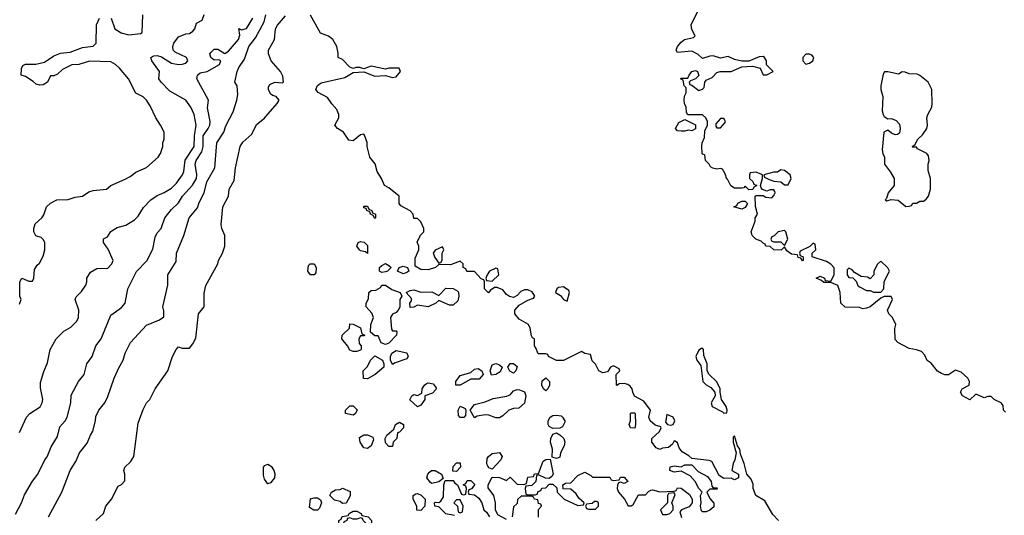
# Model space of a CAD drawing. Header units: inches. Extents: x 2671394 to 2765652, y 830470 to 955458.
# Tile 183 of 256: x 2698618 to 2704143, y 893739 to 896521. Entities that reach past the tile are written whole.
import ezdxf

# ---------------------------------------------------------------- set-up
doc = ezdxf.new("R2010")
doc.units = ezdxf.units.IN
doc.header["$MEASUREMENT"] = 0
doc.layers.add('C6899', color=7, linetype='Continuous')
doc.layers.add('C7809', color=7, linetype='Continuous')

msp = doc.modelspace()

# ---------------------------------------------------------------- linework, layer by layer
at = {"layer": 'C6899', "color": 2}
for points, elevation in [([(2698616.5, 894203.5), (2698655.3, 894290), (2698675.3, 894310), (2698732.1, 894347.9), (2698744, 894370), (2698748.7, 894390), (2698734.6, 894454.6), (2698734.6, 894485.4), (2698752.9, 894547.1), (2698774.6, 894594.6), (2698789.4, 894670.6), (2698822, 894730), (2698866.3, 894773.7), (2698904.7, 894795.3), (2698938, 894830), (2698948, 894850), (2698949, 894890), (2698929, 894950), (2698934.6, 894965.4), (2698964.7, 894995.3), (2698988.9, 895031.1), (2698995.3, 895050), (2698995.3, 895070), (2699015.3, 895104.7), (2699050, 895124.7), (2699112.9, 895127.1), (2699135.3, 895150), (2699142, 895170), (2699113.6, 895233.6), (2699089, 895270), (2699089.1, 895290.9), (2699110, 895302), (2699130, 895332), (2699140.2, 895339.8), (2699165.6, 895354.4), (2699212.7, 895367.3), (2699262, 895398), (2699282, 895418), (2699313.6, 895466.4), (2699354, 895510), (2699390, 895534.8), (2699429.4, 895550.6), (2699470, 895576), (2699497.2, 895602.8), (2699531.8, 895650), (2699539.6, 895670), (2699547.2, 895732.8), (2699598, 895810), (2699599.1, 895870), (2699607.6, 895930), (2699596.2, 895990), (2699579.3, 896030), (2699549.5, 896069.5), (2699461, 896121), (2699412.7, 896170), (2699399.3, 896190), (2699402.7, 896230), (2699359.3, 896290), (2699354, 896310), (2699370, 896318), (2699390, 896319.5), (2699413, 896313), (2699470, 896278), (2699509.3, 896270.7), (2699529.2, 896270.8), (2699550, 896278), (2699562, 896290), (2699554, 896310), (2699490, 896339.3), (2699479.3, 896350), (2699477, 896370), (2699482.9, 896390), (2699510, 896424.7), (2699550, 896442), (2699570, 896444.7), (2699590, 896456), (2699601.2, 896470), (2699610, 896502), (2699642, 896518), (2699654, 896550)], 34), ([(2698779, 893730), (2698854, 893870), (2698901.2, 893990), (2698934.8, 894045.2), (2698954, 894090), (2698996.4, 894143.6), (2699015.3, 894190), (2699029.1, 894210.9), (2699044, 894270), (2699045.6, 894294.4), (2699062, 894330), (2699095.3, 894370), (2699112.9, 894407.1), (2699149, 894510), (2699173.6, 894566.4), (2699199, 894610), (2699209.2, 894650), (2699239, 894710), (2699330, 894806), (2699403.1, 894836.9), (2699427.3, 894852.7), (2699427.3, 894887.3), (2699422, 894910), (2699448.9, 895031.1), (2699449.2, 895090), (2699496.5, 895163.5), (2699497.2, 895210), (2699539.3, 895310), (2699569.3, 895410), (2699615.3, 895464.7), (2699624.4, 895495.6), (2699654, 895550), (2699668.5, 895611.5), (2699714, 895690), (2699724, 895830), (2699762.7, 895890), (2699774.8, 895925.2), (2699816.5, 896003.5), (2699837.2, 896070), (2699842, 896102), (2699838, 896150), (2699826, 896170), (2699837.6, 896230), (2699847.5, 896252.5), (2699879.7, 896300.3), (2699903.6, 896370), (2699940.6, 896419.4), (2699989.7, 896510), (2700000, 896549)], 26), ([(2699130.7, 896530.7), (2699152, 896470), (2699187.5, 896447.5), (2699230, 896436), (2699295.3, 896444.7), (2699306, 896450), (2699308.9, 896548.9)], 38), ([(2698593.6, 893746.4), (2698628.7, 893810), (2698645.6, 893854.4), (2698689.4, 893930.6), (2698719, 893970), (2698759, 894050), (2698772.1, 894067.9), (2698795.5, 894124.5), (2698830, 894182), (2698844.1, 894235.9), (2698874, 894270), (2698885.2, 894290), (2698905.2, 894370), (2698906, 894414), (2698948.7, 894490), (2698979, 894530), (2698994, 894590), (2699024, 894630), (2699046, 894690), (2699076, 894730), (2699130, 894862), (2699190, 894906), (2699209, 894930), (2699225.2, 895010), (2699272.9, 895107.1), (2699332.3, 895167.7), (2699366, 895234), (2699378.9, 895301.1), (2699390, 895324.7), (2699411.6, 895348.4), (2699432.7, 895410), (2699470, 895456), (2699510, 895494), (2699531.6, 895530), (2699588.3, 895591.7), (2699609.6, 895630), (2699612.8, 895652.8), (2699603.6, 895710), (2699607.8, 895730), (2699640.9, 895779.1), (2699647.7, 895810), (2699648.4, 895870), (2699676.2, 895910), (2699685.1, 895930), (2699687.6, 895950), (2699672.7, 896027.3), (2699677.2, 896070), (2699612.7, 896190), (2699615.1, 896210), (2699630, 896223), (2699670, 896230.6), (2699739, 896270), (2699746, 896290), (2699736.4, 896296.4), (2699710, 896294), (2699690, 896308.7), (2699685.2, 896330), (2699690, 896338), (2699710, 896356), (2699730, 896356), (2699770, 896332), (2699790, 896344.7), (2699846.6, 896410), (2699853.6, 896433.6), (2699848, 896472), (2699863.6, 896463.6), (2699890, 896471), (2699926.6, 896530)], 30), ([(2698616.4, 894923.6), (2698626, 894950), (2698618, 894970), (2698618, 895050), (2698630, 895071.3), (2698670, 895054), (2698690, 895054), (2698698, 895070), (2698700.4, 895119.6), (2698716.4, 895143.6), (2698730, 895154), (2698750, 895194), (2698759, 895230), (2698759, 895270), (2698750, 895288), (2698738, 895298), (2698708.9, 895308.9), (2698697.2, 895330), (2698697.2, 895350), (2698704.8, 895375.2), (2698742, 895410), (2698753.2, 895426.8), (2698769, 895470), (2698790, 895491.3), (2698826, 895510), (2698890, 895511.3), (2698930, 895524.7), (2698970, 895531.3), (2699005.6, 895554.4), (2699030, 895562.8), (2699106, 895570), (2699130, 895591.3), (2699210, 895626), (2699238.6, 895641.4), (2699270, 895666), (2699330, 895691), (2699395.3, 895750), (2699408.7, 895770), (2699422, 895810), (2699422, 895830), (2699428.7, 895850), (2699428, 895890), (2699408.9, 895928.9), (2699382, 895970), (2699350, 896038), (2699328.7, 896070), (2699310, 896088.7), (2699269, 896109), (2699228.7, 896190), (2699179, 896250), (2699155.3, 896270), (2699130, 896284), (2699010, 896289.3), (2698950, 896269.2), (2698910, 896268), (2698858, 896242), (2698830, 896215.3), (2698810, 896206), (2698790, 896206), (2698774, 896170), (2698750, 896155.3), (2698730, 896154), (2698710, 896159), (2698694.2, 896174.2), (2698650, 896202), (2698626, 896210), (2698627.3, 896247.3), (2698636.4, 896263.6), (2698650, 896272), (2698708.9, 896271.1), (2698756.4, 896283.6), (2698810, 896318), (2698846.3, 896333.7), (2698900.4, 896339.6), (2698970, 896364.7), (2699030, 896372), (2699048, 896390), (2699048.4, 896491.6), (2699066, 896530)], 38), ([(2699046, 893710), (2699088.7, 893750), (2699102, 893790), (2699134, 893830), (2699170, 893902), (2699188.4, 893911.6), (2699207.3, 893932.7), (2699208, 893970), (2699202, 893990), (2699208.7, 894010), (2699240.2, 894039.8), (2699259, 894070), (2699283.1, 894256.9), (2699310, 894334), (2699329.1, 894370.9), (2699348, 894390), (2699378, 894450), (2699448.7, 894550), (2699475.3, 894630), (2699495.3, 894670), (2699510, 894684.7), (2699530, 894678), (2699570, 894678), (2699590, 894702), (2699605.6, 894734.4), (2699621.2, 894870), (2699653.2, 894910), (2699653.6, 894986.4), (2699662, 895030), (2699729, 895150), (2699733.2, 895170), (2699756, 895210), (2699769.3, 895250), (2699769.2, 895309.2), (2699752.7, 895350), (2699749.1, 895370.9), (2699758, 895470), (2699789.2, 895530), (2699793.2, 895570), (2699822, 895618), (2699829.3, 895690), (2699856, 895810), (2699870, 895834), (2699921.3, 895878.7), (2699947.8, 895932.2), (2699991.8, 895968.2), (2700000, 895977.8)], 22), ([(2700000, 894021.6), (2699990, 894018), (2699984.9, 894010), (2699983.9, 893963.9), (2699990, 893942.8), (2700000, 893928.3)], 22)]:
    msp.add_lwpolyline(points, dxfattribs=dict(at, elevation=elevation))
at = {"layer": 'C7809', "color": 2}
for points, elevation in [([(2700000, 895977.8), (2700062, 896050), (2700073.2, 896070), (2700058, 896090), (2700036.2, 896096.2), (2700024.9, 896104.9), (2700014.5, 896130), (2700015.1, 896144.9), (2700022.4, 896157.6), (2700050, 896171.3), (2700090, 896166.8), (2700098, 896170), (2700095.3, 896204.7), (2700082, 896230), (2700029, 896290), (2700014, 896330), (2700014, 896350), (2700048.7, 896410), (2700054, 896470), (2700065.2, 896490), (2700110, 896542.8)], 22), ([(2702875.3, 893710), (2702844.7, 893744.7), (2702800.4, 893820.4), (2702749.2, 893850), (2702734, 893890), (2702734.6, 893914.6), (2702723.1, 893943.1), (2702699, 893970), (2702684, 894030), (2702663.1, 894083.1), (2702659, 894110), (2702646, 894130), (2702630, 894186), (2702622, 894178), (2702621, 894150), (2702638, 894090), (2702632, 894050), (2702621, 894030), (2702614, 893990), (2702652, 893970), (2702651.3, 893950), (2702630, 893938), (2702610, 893948), (2702570, 893946), (2702543.1, 893963.1), (2702502, 894042), (2702487.3, 894047.3), (2702390, 894058), (2702373.6, 894073.6), (2702336.4, 894096.4), (2702318, 894118), (2702310, 894146), (2702296.4, 894156.4), (2702290, 894158), (2702282, 894138), (2702259.6, 894120.4), (2702224.7, 894115.3), (2702210, 894108.7), (2702190, 894118), (2702166, 894150), (2702166, 894170), (2702208, 894210), (2702218, 894230), (2702216.4, 894236.4), (2702184.7, 894244.7), (2702155.3, 894270), (2702148.7, 894290), (2702158, 894330), (2702120.4, 894380.4), (2702068.9, 894408.9), (2702058, 894430), (2702055.3, 894450), (2702044.7, 894464.7), (2702030, 894474), (2702010, 894479), (2701982, 894478), (2701971.3, 894468.7), (2701968, 894470), (2701966, 894530), (2701986, 894550), (2701982, 894562), (2701950, 894578), (2701934, 894570), (2701916, 894544), (2701890, 894539), (2701882, 894542), (2701868.7, 894550), (2701848.4, 894588.4), (2701830, 894606), (2701822, 894642), (2701790, 894648), (2701770, 894658), (2701670, 894608), (2701630, 894608.7), (2701586, 894630), (2701582, 894642), (2701570, 894646), (2701530, 894646), (2701526, 894650), (2701516.4, 894676.4), (2701506, 894690), (2701506, 894730), (2701495.3, 894735.3), (2701490, 894746), (2701482.7, 894790), (2701473.2, 894810), (2701421.1, 894841.1), (2701396, 894870), (2701396, 894890), (2701421, 894919), (2701470, 894947.3), (2701502, 894958), (2701508.7, 894970), (2701494.5, 894994.5), (2701470, 895005.2), (2701450, 895005.2), (2701430, 894995.3), (2701410, 894974), (2701390, 894961.2), (2701366.8, 894966.8), (2701350, 894979), (2701330, 895005.2), (2701298, 895018), (2701282.8, 895017.2), (2701258, 895002), (2701248.4, 894988.4), (2701226, 895010), (2701226, 895050), (2701222, 895062), (2701207.3, 895067.3), (2701170, 895108), (2701127.3, 895107.3), (2701122, 895122), (2701106, 895130), (2701106, 895150), (2701090, 895166), (2701035.3, 895144.7), (2700970, 895148), (2700952, 895130), (2700910, 895117.2), (2700870, 895119), (2700838, 895138), (2700836.4, 895183.6), (2700858, 895230), (2700858, 895250), (2700848.4, 895271.6), (2700867.3, 895312.7), (2700886, 895330), (2700886, 895350), (2700870, 895386), (2700850, 895406), (2700830, 895406), (2700826, 895430), (2700808.4, 895448.4), (2700756.4, 895476.4), (2700748, 895490), (2700748, 895530), (2700690, 895578), (2700666, 895590), (2700648.7, 895630), (2700624, 895670), (2700612.9, 895712.9), (2700582, 895750), (2700568.7, 895808.7), (2700568.4, 895831.6), (2700553.6, 895873.6), (2700550, 895878), (2700530, 895875.3), (2700490, 895842), (2700465.2, 895845.2), (2700435.3, 895890), (2700402, 895910), (2700386, 895930), (2700408.7, 895970), (2700408.7, 895990), (2700398, 896018), (2700368.9, 896048.9), (2700344.7, 896084.7), (2700292.1, 896112.1), (2700279.3, 896130), (2700290, 896151.3), (2700310, 896167.3), (2700443, 896197), (2700490, 896224), (2700550, 896227.7), (2700610, 896204.9), (2700670, 896208), (2700710, 896197.3), (2700730, 896200.7), (2700755.3, 896230), (2700748.4, 896248.4), (2700690, 896249), (2700670, 896244), (2700590, 896261.2), (2700550, 896246), (2700526.4, 896253.6), (2700506.4, 896253.6), (2700490, 896248), (2700470, 896255.3), (2700430, 896298), (2700406, 896310), (2700406, 896334), (2700398, 896370), (2700375.3, 896410), (2700350, 896428.7), (2700305.2, 896445.2), (2700250, 896546)], 18), ([(2704150, 894318), (2704138, 894330), (2704136.4, 894356.4), (2704126, 894370), (2704086, 894390), (2704070, 894406), (2704050, 894406), (2704030, 894398), (2703990, 894418), (2703982, 894418), (2703950, 894388), (2703930, 894398), (2703909.3, 894409.3), (2703898, 894430), (2703906, 894450), (2703946, 894470), (2703948, 894490), (2703938, 894510), (2703902, 894542), (2703870, 894554), (2703830, 894528), (2703810, 894528), (2703790, 894535.3), (2703769.3, 894549.3), (2703732.9, 894592.9), (2703710, 894608.7), (2703698, 894638), (2703678, 894658), (2703650, 894668.7), (2703610, 894675.3), (2703546, 894710), (2703530, 894726), (2703528.4, 894788.4), (2703535.3, 894810), (2703515.3, 894850), (2703495.3, 894870), (2703488.7, 894890), (2703515.3, 894950), (2703508, 894968), (2703470, 894968), (2703450, 894958), (2703390.9, 894909.1), (2703370, 894902), (2703350, 894898), (2703330, 894906), (2703250, 894908), (2703226, 894930), (2703222, 894990), (2703208.4, 895028.4), (2703170, 895046), (2703130, 895046), (2703118, 895058), (2703088, 895070), (2703110, 895082), (2703134, 895070), (2703138, 895058), (2703170, 895054), (2703188.7, 895090), (2703188.9, 895128.9), (2703170, 895148.7), (2703144.7, 895164.7), (2703066, 895190), (2703066, 895210), (2703086, 895230), (2703082, 895262), (2703070, 895266), (2703052.7, 895247.3), (2702998, 895222), (2702994, 895210), (2702998, 895198), (2703014, 895190), (2703014, 895170), (2703010, 895168), (2703002, 895182), (2702987.3, 895187.3), (2702982, 895202), (2702950, 895206), (2702923.1, 895223.1), (2702910, 895246), (2702891.6, 895228.4), (2702850, 895228.7), (2702830, 895248), (2702806, 895250), (2702802, 895262), (2702790, 895266), (2702779, 895279), (2702749.4, 895289.4), (2702728.7, 895310), (2702722, 895330), (2702746, 895390), (2702746, 895410), (2702758, 895430), (2702747.3, 895472.7), (2702746, 895530), (2702750, 895534), (2702790, 895534), (2702805.4, 895525.4), (2702838, 895522), (2702850, 895534), (2702858, 895550), (2702856.4, 895556.4), (2702850, 895566), (2702830, 895566), (2702810, 895558), (2702787.3, 895567.3), (2702778, 895578), (2702775.3, 895590), (2702786, 895630), (2702786, 895650), (2702750, 895666), (2702718, 895662), (2702714, 895650), (2702714, 895630), (2702732.7, 895612.7), (2702738, 895598), (2702754, 895590), (2702738, 895582), (2702732.7, 895567.3), (2702710, 895566), (2702690, 895586), (2702682, 895578), (2702670, 895575.3), (2702630, 895575.3), (2702608.7, 895588.7), (2702590, 895626), (2702586, 895626), (2702576.4, 895656.4), (2702562, 895682), (2702550, 895686), (2702530, 895682), (2702508.4, 895688.4), (2702495.3, 895695.3), (2702488, 895710), (2702466, 895730), (2702462, 895762), (2702450, 895766), (2702447.3, 895772.7), (2702446, 895810), (2702448, 895830), (2702460.4, 895859.6), (2702463.1, 895896.9), (2702478, 895930), (2702478, 895950), (2702468, 895970), (2702450, 895988), (2702367.3, 895987.3), (2702360.4, 896000.4), (2702358, 896030), (2702348, 896050), (2702346, 896070), (2702348.4, 896091.6), (2702358, 896110), (2702358, 896138), (2702346, 896150), (2702342, 896182), (2702326, 896190), (2702330, 896194), (2702367.3, 896192.7), (2702374, 896210), (2702390, 896231), (2702410, 896236), (2702422, 896230), (2702430, 896208), (2702411, 896189), (2702382, 896178), (2702374, 896170), (2702378, 896158), (2702390, 896154), (2702430, 896124.7), (2702450, 896132), (2702459, 896141), (2702462, 896170), (2702470, 896182), (2702504, 896196), (2702530, 896224.7), (2702549.1, 896230.9), (2702610, 896231), (2702670, 896256), (2702730, 896261), (2702774, 896250), (2702790, 896212), (2702810, 896212), (2702846, 896230), (2702808, 896268), (2702808, 896290), (2702798, 896310), (2702790, 896314), (2702767.5, 896312.5), (2702710, 896288), (2702670, 896288.7), (2702630, 896298), (2702594, 896314), (2702550, 896305.2), (2702510, 896319), (2702490, 896317.2), (2702450, 896304), (2702426, 896326), (2702390, 896344), (2702310, 896338), (2702302, 896350), (2702309, 896370), (2702330, 896396), (2702349.5, 896410.5), (2702399, 896421), (2702408, 896430), (2702390, 896466), (2702386.8, 896493.2), (2702424, 896570)], 14), ([(2700000, 893928.3), (2700003.4, 893923.4), (2700010, 893918), (2700030, 893923), (2700049.6, 893950), (2700051.5, 893970), (2700046, 893990), (2700034, 894010), (2700010, 894025.1), (2700000, 894021.6)], 22), ([(2701350, 893715.3), (2701302, 893742), (2701288, 893770), (2701288.7, 893810), (2701278, 893850), (2701247.3, 893892.7), (2701246, 893910), (2701270, 893954), (2701310, 893952), (2701350, 893934), (2701370, 893954), (2701410, 893914), (2701447.3, 893912.7), (2701462, 893918), (2701470, 893954), (2701502, 893958), (2701507.3, 893972.7), (2701530, 893974), (2701556.4, 894043.6), (2701570, 894052), (2701594, 894054), (2701612, 893970), (2701603.6, 893956.4), (2701590, 893946), (2701568.4, 893948.4), (2701530, 893966), (2701518, 893962), (2701514, 893930), (2701492.7, 893907.3), (2701458, 893902), (2701454, 893890), (2701458, 893858), (2701470, 893854), (2701510, 893854), (2701522, 893858), (2701527.3, 893872.7), (2701542, 893878), (2701548, 893892), (2701570, 893894), (2701590, 893914), (2701610, 893914), (2701632.7, 893892.7), (2701634, 893870), (2701674, 893830), (2701750, 893794), (2701782, 893798), (2701786, 893810), (2701756.4, 893836.4), (2701740.4, 893860.4), (2701710, 893886), (2701667.3, 893887.3), (2701666, 893910), (2701680.4, 893919.6), (2701710, 893922), (2701750, 893962), (2701790, 893982), (2701823.6, 893963.6), (2701832.7, 893952.7), (2701930, 893954), (2701938, 893938), (2701950, 893934), (2701982, 893938), (2701990, 893954), (2702010, 893954), (2702031.3, 893928.7), (2702010, 893918), (2701990, 893926), (2701978, 893922), (2701972, 893908), (2701971.3, 893890), (2701978, 893870), (2702011.3, 893830), (2702032.7, 893792.7), (2702050, 893792), (2702060.4, 893799.6), (2702090, 893854), (2702130, 893854), (2702147.3, 893872.7), (2702160.4, 893879.6), (2702170, 893882), (2702210, 893872), (2702290, 893874), (2702302, 893878), (2702310, 893894), (2702330, 893892), (2702376.8, 893856.8), (2702391.3, 893830), (2702391.3, 893810), (2702374, 893786), (2702332, 893770), (2702322, 893758), (2702332.7, 893727.3)], 18), ([(2701058, 893738), (2701010, 893748), (2700970, 893786), (2700948, 893790), (2700946, 893810), (2700950, 893814), (2700970, 893812), (2700980.4, 893819.6), (2700996.4, 893843.6), (2700998, 893910), (2701006, 893934), (2701050, 893934), (2701059.6, 893919.6), (2701074, 893910), (2701098, 893858), (2701110, 893854), (2701122, 893858), (2701126, 893890), (2701122, 893902), (2701106, 893910), (2701122, 893918), (2701130, 893934), (2701150, 893934), (2701172.7, 893912.7), (2701152.7, 893887.3), (2701138, 893882), (2701134, 893870), (2701138, 893858), (2701170, 893854), (2701195.3, 893835.3), (2701211.3, 893810), (2701222, 893770), (2701236.9, 893756.9), (2701254, 893730)], 18), ([(2701528.7, 893728.7), (2701528.9, 893771.1), (2701546, 893790), (2701542, 893802), (2701530, 893806), (2701526, 893826), (2701506, 893830), (2701502, 893842), (2701490, 893846), (2701432.7, 893847.3), (2701412, 893828), (2701410, 893806), (2701390, 893786), (2701382, 893730)], 18)]:
    msp.add_lwpolyline(points, dxfattribs=dict(at, elevation=elevation))
for points, elevation in [([(2703050, 896328.7), (2703030, 896328), (2703012, 896310), (2703012, 896290), (2703030, 896272), (2703050, 896278), (2703068, 896290), (2703075.3, 896310), (2703063.1, 896323.1)], 14), ([(2703490, 896229), (2703471.6, 896228.4), (2703463.6, 896216.4), (2703450.8, 896150), (2703451, 896130), (2703461, 896090), (2703458.8, 896010), (2703462.8, 895990), (2703470, 895978), (2703490, 895964.7), (2703510, 895966), (2703536, 895956), (2703554.4, 895934.4), (2703558.8, 895910), (2703556, 895884), (2703543.6, 895876.4), (2703530, 895875.3), (2703510, 895884), (2703490, 895902), (2703466.8, 895890), (2703458.8, 895790), (2703461, 895770), (2703471.3, 895750), (2703471.3, 895710), (2703505.4, 895665.4), (2703524.7, 895630), (2703526, 895610), (2703524.7, 895590), (2703491.3, 895550), (2703482, 895518), (2703474, 895510), (2703484.7, 895504.7), (2703508.4, 895511.6), (2703547.5, 895507.5), (2703590, 895472), (2703610, 895474), (2703622, 895478), (2703630, 895492), (2703650, 895492), (2703670, 895502), (2703690, 895502), (2703705.6, 895514.4), (2703717.2, 895530), (2703729, 895570), (2703729.2, 895630), (2703715.5, 895675.5), (2703716, 895710), (2703721.2, 895730), (2703718, 895758), (2703708, 895770), (2703656.4, 895796.4), (2703650, 895806), (2703630, 895806), (2703626, 895810), (2703642, 895818), (2703658, 895850), (2703684.7, 895875.3), (2703709, 895910), (2703713.2, 895930), (2703709.3, 895970.7), (2703714, 895990), (2703736, 896030), (2703739.3, 896050), (2703736, 896130), (2703715.3, 896170), (2703670, 896208), (2703654.6, 896214.6), (2703610, 896218), (2703587.3, 896227.3), (2703570, 896228), (2703550, 896215.3)], 14), ([(2702390, 895898), (2702370, 895902), (2702350, 895895.3), (2702330, 895895.3), (2702310, 895898), (2702298, 895910), (2702316.4, 895943.6), (2702350, 895962), (2702411.1, 895931.1), (2702410, 895908)], 14), ([(2702570, 895966), (2702550, 895966), (2702523.6, 895936.4), (2702523.6, 895923.6), (2702530, 895914), (2702550, 895914), (2702576.4, 895943.6), (2702578, 895950)], 14), ([(2702890, 895678), (2702870, 895666), (2702850, 895666), (2702794, 895650), (2702798, 895638), (2702823.6, 895623.6), (2702850, 895614), (2702890, 895612), (2702910, 895594), (2702930, 895594), (2702948, 895630), (2702942, 895650), (2702910, 895675.3)], 14), ([(2702670, 895458), (2702626, 895470), (2702642, 895478), (2702648.4, 895491.6), (2702670, 895502), (2702690, 895502), (2702702, 895490), (2702690, 895468)], 14), ([(2700610, 895406), (2700602, 895422), (2700586, 895430), (2700582, 895442), (2700566, 895450), (2700562, 895462), (2700550, 895466), (2700550, 895474), (2700570, 895474), (2700578, 895458), (2700594, 895450), (2700598, 895438), (2700614, 895430), (2700614, 895410)], 18), ([(2702910, 895338), (2702874, 895330), (2702852.7, 895307.3), (2702838, 895302), (2702834, 895290), (2702838, 895278), (2702850, 895274), (2702890, 895274), (2702910, 895254), (2702928, 895290), (2702918, 895330)], 14), ([(2700570, 895208), (2700558, 895218), (2700530, 895224), (2700524, 895230), (2700509.2, 895250), (2700518, 895270), (2700530, 895276), (2700551.6, 895271.6), (2700570, 895254)], 18), ([(2700990, 895246), (2700950, 895228), (2700938, 895210), (2700947.1, 895187.1), (2700970, 895154), (2700982, 895158), (2700988, 895172), (2700988.4, 895211.6), (2700998, 895230)], 18), ([(2703450, 895166), (2703431.6, 895148.4), (2703412, 895110), (2703411.6, 895088.4), (2703390, 895066), (2703376.4, 895076.4), (2703340.4, 895080.4), (2703302, 895102), (2703290, 895118), (2703270, 895126), (2703262, 895118), (2703262, 895090), (2703270, 895074), (2703292.7, 895072.7), (2703312.7, 895052.7), (2703322, 895030), (2703330, 895022), (2703370, 895002), (2703390, 895002), (2703410, 894992), (2703450, 894992), (2703468, 895010), (2703468.4, 895051.6), (2703499, 895110), (2703490, 895128)], 14), ([(2700270, 895088.7), (2700249.1, 895089.1), (2700235.3, 895110), (2700238, 895142), (2700248.9, 895151.1), (2700270.9, 895150.9), (2700282, 895130), (2700279.6, 895100.4)], 18), ([(2700650, 895102), (2700638, 895110), (2700638, 895130), (2700650, 895142), (2700670, 895152), (2700690, 895142), (2700702, 895130), (2700682, 895110), (2700670, 895105.2)], 18), ([(2700770, 895095.3), (2700738, 895110), (2700748, 895130), (2700770, 895138), (2700794, 895130), (2700802, 895110), (2700790, 895102)], 18), ([(2701290, 895126), (2701254, 895110), (2701242, 895090), (2701234, 895070), (2701238, 895058), (2701270, 895054), (2701306, 895090), (2701302, 895122)], 18), ([(2700710, 894774), (2700730, 894774), (2700734, 894770), (2700732, 894750), (2700690, 894706), (2700670, 894698), (2700647.3, 894707.3), (2700630, 894746), (2700610, 894746), (2700587.3, 894767.3), (2700588.7, 894810), (2700604, 894850), (2700593.6, 894873.6), (2700562, 894910), (2700562, 894930), (2700575.3, 894955.3), (2700578, 894990), (2700590, 895002), (2700616.4, 895003.6), (2700642, 895018), (2700650, 895032), (2700670, 895031), (2700706, 895006), (2700754, 894990), (2700762, 894970), (2700752, 894950), (2700751.6, 894908.4), (2700742, 894890), (2700730, 894878), (2700710, 894868), (2700698, 894850), (2700703.6, 894783.6)], 18), ([(2701030, 894918), (2700970, 894946), (2700954, 894930), (2700910, 894909), (2700850, 894918), (2700830, 894908), (2700810, 894906), (2700808, 894930), (2700816.4, 894943.6), (2700816.4, 894956.4), (2700786, 894990), (2700810, 895002), (2700830, 895004.7), (2700870, 894991.3), (2700930, 894994), (2700970, 894974), (2701010, 895014), (2701050, 895012), (2701076.8, 894996.8), (2701081, 894990), (2701082.8, 894970), (2701076.3, 894943.7), (2701050, 894918)], 18), ([(2701670, 895022), (2701642, 895018), (2701632, 895010), (2701624.7, 894990), (2701653.7, 894973.7), (2701670, 894951.3), (2701690, 894942), (2701704, 894990), (2701700.4, 895000.4)], 18), ([(2700490, 894658), (2700470, 894666), (2700458, 894690), (2700426, 894730), (2700428, 894750), (2700468, 894790), (2700470, 894814), (2700490, 894812), (2700530, 894792), (2700538, 894758), (2700554, 894750), (2700550, 894746), (2700530, 894746), (2700522, 894730), (2700523.6, 894703.6), (2700534, 894690), (2700534, 894670), (2700530, 894666), (2700510, 894658)], 18), ([(2700710, 894586), (2700698, 894610), (2700698, 894630), (2700706, 894650), (2700730, 894664.7), (2700791.3, 894651.3), (2700798, 894630), (2700790, 894618), (2700724.7, 894595.3)], 18), ([(2702450, 894678), (2702443.6, 894676.4), (2702430, 894666), (2702412, 894630), (2702418, 894610), (2702439.6, 894579.6), (2702451.3, 894490), (2702470, 894471.3), (2702496, 894456), (2702518, 894430), (2702521, 894410), (2702498, 894370), (2702504.7, 894350), (2702561, 894321), (2702570, 894312), (2702586, 894314), (2702588, 894330), (2702582, 894350), (2702557.2, 894390), (2702548, 894430), (2702548.7, 894450), (2702530, 894488), (2702488, 894530), (2702475.3, 894550), (2702475.3, 894590), (2702456.4, 894636.4), (2702455.3, 894670)], 18), ([(2700570, 894506), (2700547.3, 894507.3), (2700546, 894550), (2700570, 894574), (2700586, 894610), (2700610, 894634), (2700654, 894610), (2700662, 894590), (2700662, 894570), (2700612, 894530)], 18), ([(2701196.3, 894503.7), (2701150, 894504), (2701090, 894469.2), (2701066, 894470), (2701066, 894490), (2701090, 894524.7), (2701150, 894541), (2701170, 894558.8), (2701190, 894562.8), (2701211.3, 894550), (2701218, 894530)], 18), ([(2701265.6, 894525.6), (2701259, 894550), (2701270, 894584.7), (2701290, 894592), (2701310, 894584.7), (2701324.7, 894570), (2701314.4, 894545.6), (2701290, 894529)], 18), ([(2701390, 894538), (2701369, 894549), (2701358, 894570), (2701370, 894592), (2701390, 894592), (2701410, 894574), (2701402, 894550)], 18), ([(2701570, 894438), (2701558, 894450), (2701549, 894470), (2701550, 894494), (2701570, 894511.3), (2701592, 894490), (2701592, 894470), (2701582, 894450)], 18), ([(2700850, 894348.7), (2700807.3, 894387.3), (2700818, 894410), (2700830, 894418), (2700850, 894412), (2700875.3, 894424.7), (2700877.2, 894450), (2700889.4, 894470.6), (2700901.5, 894478.5), (2700910, 894482.8), (2700937.5, 894477.5), (2700954.8, 894454.8), (2700954, 894446), (2700934.9, 894425.1), (2700892, 894410), (2700891, 894390), (2700870, 894358)], 18), ([(2701290, 894286), (2701250, 894302), (2701230, 894304), (2701184.7, 894295.3), (2701170, 894286), (2701146, 894330), (2701170, 894362), (2701230, 894376), (2701275.3, 894395.3), (2701352.5, 894407.5), (2701370, 894416), (2701390, 894438), (2701410, 894444.7), (2701423.6, 894443.6), (2701450, 894432), (2701458, 894410), (2701450.7, 894369.3), (2701418.8, 894341.2), (2701390, 894339), (2701362, 894330), (2701330, 894298), (2701310, 894286)], 18), ([(2700490, 894302), (2700446, 894310), (2700446, 894330), (2700470, 894354), (2700490, 894354), (2700511.6, 894331.6), (2700502, 894310)], 18), ([(2701088.9, 894288.9), (2701080.4, 894300.4), (2701078, 894330), (2701090, 894351.3), (2701118, 894338), (2701122, 894330), (2701119.6, 894300.4), (2701110, 894289)], 18), ([(2701610, 894226), (2701590, 894238), (2701584, 894250), (2701584, 894270), (2701595.3, 894290), (2701610, 894298.8), (2701630, 894300.7), (2701656.8, 894296.8), (2701664.7, 894290), (2701678, 894270), (2701678, 894262), (2701664.7, 894235.3), (2701650, 894228)], 18), ([(2702070, 894228), (2702046, 894230), (2702038, 894250), (2702046, 894270), (2702046, 894310), (2702050, 894314), (2702070, 894314), (2702072, 894310), (2702074, 894250)], 18), ([(2702250, 894306), (2702242, 894262), (2702254, 894250), (2702270, 894244.7), (2702286, 894250), (2702295.3, 894270), (2702286, 894290)], 18), ([(2700690, 894126), (2700670, 894146), (2700668, 894170), (2700678, 894190), (2700718, 894222), (2700726, 894250), (2700750, 894262), (2700772, 894250), (2700772, 894230), (2700750, 894206), (2700738, 894202), (2700734, 894170), (2700714, 894150), (2700710, 894126)], 18), ([(2700570, 894114), (2700550, 894119), (2700528, 894150), (2700524, 894176), (2700550, 894191.3), (2700570, 894191.3), (2700598.8, 894178.8), (2700603.6, 894163.6), (2700590, 894128.7)], 18), ([(2701630, 894058), (2701606, 894066), (2701608.7, 894110), (2701597.2, 894150), (2701599, 894170), (2701610, 894194), (2701630, 894202), (2701650, 894192), (2701671.3, 894171.3), (2701678, 894150), (2701674, 894130), (2701652, 894090), (2701650, 894066)], 18), ([(2701270, 893998), (2701250, 894006), (2701242, 894022), (2701239, 894030), (2701242, 894058), (2701248.7, 894070), (2701270, 894086), (2701311, 894091), (2701324.7, 894070), (2701318, 894050)], 18), ([(2701070, 893986), (2701048, 893988), (2701050, 894014), (2701070, 894034), (2701090, 894034), (2701092, 894010)], 18), ([(2702510, 893894), (2702530, 893894), (2702534, 893890), (2702530, 893886), (2702490, 893886), (2702474, 893870), (2702490, 893834), (2702512.7, 893807.3), (2702512.7, 893787.3), (2702490, 893768), (2702470, 893758), (2702450, 893758), (2702444, 893764), (2702438, 893790), (2702442, 893810), (2702438, 893850), (2702448, 893870), (2702429.1, 893889.1), (2702408.4, 893928.4), (2702380.4, 893960.4), (2702330, 893988), (2702290, 893982), (2702266, 893990), (2702268.9, 894011.1), (2702290, 894018), (2702330, 894012), (2702350, 894022), (2702390, 894022), (2702425.4, 893985.4), (2702476.9, 893956.9), (2702498, 893930), (2702502, 893902)], 18), ([(2700930, 893918), (2700923.1, 893923.1), (2700902, 893950), (2700908, 893970), (2700918, 893982), (2700929.2, 893990.8), (2700950, 893991), (2700984.7, 893970), (2700994, 893946), (2700970, 893928)], 18), ([(2700430, 893806), (2700416.4, 893816.4), (2700384.7, 893824.7), (2700358, 893850), (2700368, 893870), (2700390, 893882), (2700416.4, 893883.6), (2700430, 893892), (2700472.7, 893872.7), (2700471.6, 893848.4), (2700450, 893808)], 18), ([(2700268, 893768), (2700244, 893784), (2700249.1, 893830.9), (2700270, 893838), (2700290, 893838), (2700305.4, 893825.4), (2700311.1, 893808.9), (2700299.8, 893780.2), (2700290, 893768)], 18), ([(2700870, 893766), (2700847.3, 893767.3), (2700846, 893790), (2700826, 893830), (2700826, 893850), (2700840.4, 893859.6), (2700850, 893862), (2700871.6, 893851.6), (2700894, 893830), (2700892, 893790)], 18), ([(2702290, 893866), (2702258, 893862), (2702254, 893850), (2702254, 893810), (2702214, 893770), (2702224.7, 893744.7), (2702250, 893744.7), (2702266, 893750), (2702286, 893770), (2702286, 893790), (2702278, 893810), (2702295.3, 893850), (2702296.4, 893856.4)], 18), ([(2701090, 893826), (2701070, 893826), (2701054, 893810), (2701074, 893790), (2701078, 893758), (2701090, 893754), (2701102, 893758), (2701106, 893790)], 18), ([(2701856.4, 893816.4), (2701843.6, 893816.4), (2701830, 893806), (2701798, 893802), (2701794, 893790), (2701798, 893778), (2701810, 893774), (2701850, 893774), (2701866, 893790), (2701866, 893810)], 18), ([(2700590, 893686), (2700567.3, 893687.3), (2700546, 893710), (2700542, 893722), (2700530, 893726), (2700510, 893718), (2700490, 893718), (2700470, 893726), (2700458, 893722), (2700454, 893710), (2700438, 893702), (2700430, 893686), (2700408, 893688), (2700408, 893710), (2700422, 893718), (2700427.3, 893732.7), (2700462, 893738), (2700466, 893750), (2700490, 893762), (2700510, 893762), (2700534, 893750), (2700538, 893738), (2700574, 893730), (2700592, 893710)], 18)]:
    msp.add_lwpolyline(points, close=True, dxfattribs=dict(at, elevation=elevation))

doc.saveas('drawing.dxf')
